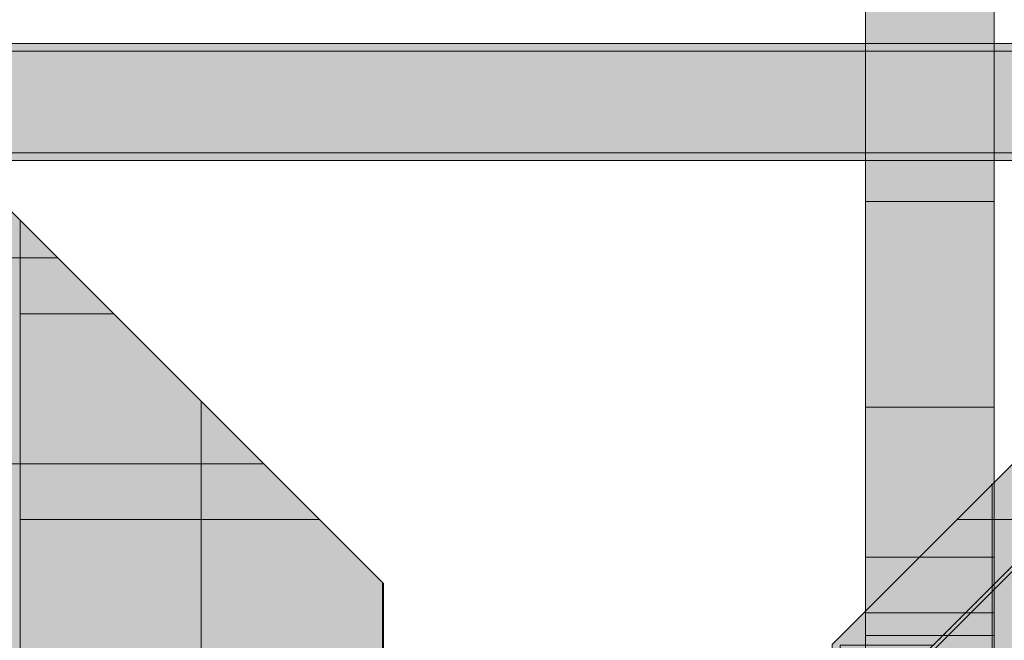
# Model space of a CAD drawing. Header units: millimetres. Extents: x -34902 to 4183, y -5139 to 9807.
# Tile 130 of 250: x -14609 to -12421, y 6490 to 7869. Entities that reach past the tile are written whole.
import ezdxf

# ---------------------------------------------------------------- set-up
doc = ezdxf.new("R2010")
doc.units = ezdxf.units.MM
doc.linetypes.add('DASHED', pattern=[1.524, 1.27, -0.254])
for name, color, linetype in [('FILL-C_9EB2DB', 7, 'Continuous'), ('FILL-EPS', 7, 'Continuous'), ('LINE-C_2E8C94', 7, 'Continuous'), ('LINE-C_337880', 7, 'Continuous'), ('LINE-STEEL', 7, 'Continuous'), ('LINE-STEEL-DASH', 7, 'DASHED')]:
    doc.layers.add(name, color=color, linetype=linetype)

msp = doc.modelspace()

# ---------------------------------------------------------------- hatches: boundary and pattern name
at = {"layer": 'FILL-C_9EB2DB', "true_color": 0x9eb2db}
h = msp.add_hatch(color=9, dxfattribs=at)
h.dxf.hatch_style = 1
h.paths.add_polyline_path([(-12840.7, 6216.5), (-12840.7, 6216.5), (-9478, 9579.2), (-6471.3, 6572.5), (-6476.8, 6567), (-9478, 9568.1), (-12835.2, 6211)])
h = msp.add_hatch(color=9, dxfattribs=at)
h.dxf.hatch_style = 1
h.paths.add_polyline_path([(-12840.7, 6216.5), (-12840.7, 6216.5), (-9478, 9579.2), (-6471.3, 6572.5), (-6476.8, 6567), (-9478, 9568.1), (-12835.2, 6211)])
h = msp.add_hatch(color=9, dxfattribs=at)
h.dxf.hatch_style = 1
h.paths.add_polyline_path([(-12835.2, 6211), (-9478, 9568.1), (-6476.8, 6567), (-6609.5, 6434.3), (-9478, 9302.8), (-12702.5, 6078.3)])
h = msp.add_hatch(color=9, dxfattribs=at)
h.dxf.hatch_style = 1
h.paths.add_polyline_path([(-12835.2, 6211), (-9478, 9568.1), (-6476.8, 6567), (-6609.5, 6434.3), (-9478, 9302.8), (-12702.5, 6078.3)])
h = msp.add_hatch(color=9, dxfattribs=at)
h.dxf.hatch_style = 1
h.paths.add_polyline_path([(-19077.1, 6148.8), (-19077.1, 6148.8), (-17409.8, 7816), (-12241, 7816), (-12241, 7816), (-12241, 7816), (-12241, 7798.7), (-17402.7, 7798.7), (-19064.8, 6136.5)])
h = msp.add_hatch(color=9, dxfattribs=at)
h.dxf.hatch_style = 1
h.paths.add_polyline_path([(-19077.1, 6148.8), (-19077.1, 6148.8), (-17409.8, 7816), (-12241, 7816), (-12241, 7798.7), (-17402.7, 7798.7), (-19064.8, 6136.5)])
h = msp.add_hatch(color=9, dxfattribs=at)
h.dxf.hatch_style = 1
h.paths.add_polyline_path([(-19064.8, 6136.5), (-17402.7, 7798.7), (-12241, 7798.7), (-12241, 7573), (-17309.2, 7573), (-18905.2, 5976.9)])
h = msp.add_hatch(color=9, dxfattribs=at)
h.dxf.hatch_style = 1
h.paths.add_polyline_path([(-19064.8, 6136.5), (-17402.7, 7798.7), (-12241, 7798.7), (-12241, 7573), (-17309.2, 7573), (-18905.2, 5976.9)])
h = msp.add_hatch(color=9, dxfattribs=at)
h.dxf.hatch_style = 1
h.paths.add_polyline_path([(-18905.2, 5976.9), (-18905.2, 5976.9), (-17309.2, 7573), (-12241, 7573), (-12241, 7555.7), (-17302, 7555.7), (-18893, 5964.7), (-18905.2, 5976.9)])
h = msp.add_hatch(color=9, dxfattribs=at)
h.dxf.hatch_style = 1
h.paths.add_polyline_path([(-18905.2, 5976.9), (-18905.2, 5976.9), (-17309.2, 7573), (-17309.3, 7573), (-17309.2, 7573), (-17309.2, 7573), (-12241, 7573), (-12241, 7555.7), (-17302, 7555.7), (-18893, 5964.7), (-18905.2, 5976.9)])
at = {"layer": 'FILL-EPS', "true_color": 0xccffff}
h = msp.add_hatch(color=7, dxfattribs=at)
h.dxf.hatch_style = 1
h.paths.add_polyline_path([(-12447.3, 6836), (-9478, 9805.3), (-6508.8, 6836.1), (-6508.8, 3557.6), (-7261, 3557.6), (-7261, 6275), (-8295, 6275), (-8295, 6350), (-8305.1, 6511.1), (-8335.3, 6669.4), (-8385.1, 6822.2), (-8453.6, 6967), (-8539.6, 7101.2), (-8641.6, 7222.6), (-8758, 7329), (-8886.8, 7418.7), (-9025.6, 7490.1), (-9172.2, 7541.9), (-9324, 7573.4), (-9478.5, 7584), (-9633, 7573.4), (-9784.8, 7541.9), (-9931.4, 7490.1), (-10070.2, 7418.7), (-10199, 7329), (-10315.4, 7222.6), (-10417.4, 7101.2), (-10503.4, 6967), (-10571.9, 6822.2), (-10621.7, 6669.4), (-10651.9, 6511.1), (-10662, 6350), (-10662, 6275), (-11696, 6275), (-11696, 3557.6), (-12447.3, 3557.6)])
h = msp.add_hatch(color=7, dxfattribs=at)
h.dxf.hatch_style = 1
h.paths.add_polyline_path([(-12447.3, 6836), (-9478, 9805.3), (-6508.8, 6836.1), (-6508.8, 3557.6), (-7261, 3557.6), (-7261, 6275), (-8295, 6275), (-8295, 6350), (-8305.1, 6511.1), (-8335.3, 6669.4), (-8385.1, 6822.2), (-8453.6, 6967), (-8539.6, 7101.2), (-8641.6, 7222.6), (-8758, 7329), (-8886.8, 7418.7), (-9025.6, 7490.1), (-9172.2, 7541.9), (-9324, 7573.4), (-9478.5, 7584), (-9633, 7573.4), (-9784.8, 7541.9), (-9931.4, 7490.1), (-10070.2, 7418.7), (-10199, 7329), (-10315.4, 7222.6), (-10417.4, 7101.2), (-10503.4, 6967), (-10571.9, 6822.2), (-10621.7, 6669.4), (-10651.9, 6511.1), (-10662, 6350), (-10662, 6275), (-11696, 6275), (-11696, 3557.6), (-12447.3, 3557.6)])
h = msp.add_hatch(color=7, dxfattribs=at)
h.dxf.hatch_style = 1
h.paths.add_polyline_path([(-12728.8, 9227), (-12443, 9227), (-12443, 3350), (-12728.8, 3350)])
at = {"layer": 'FILL-EPS', "true_color": 0xc0f0f0}
h = msp.add_hatch(color=254, dxfattribs=at)
h.dxf.hatch_style = 1
h.paths.add_polyline_path([(-12728.8, 9227), (-12443, 9227), (-12443, 6674.1), (-12728.8, 6674.1)])
at = {"layer": 'FILL-EPS', "true_color": 0xccffff}
h = msp.add_hatch(color=7, dxfattribs=at)
h.dxf.hatch_style = 1
h.paths.add_polyline_path([(-12728.8, 6500), (-12728.8, 8900.5), (-12443, 8900.5), (-12443, 6500)])
h = msp.add_hatch(color=7, dxfattribs=at)
h.dxf.hatch_style = 1
h.paths.add_polyline_path([(-12728.8, 8900.5), (-12443, 8900.5), (-12443, 6500), (-12728.8, 6500)])
h = msp.add_hatch(color=7, dxfattribs=at)
h.dxf.hatch_style = 1
h.paths.add_polyline_path([(-17978, 6617.3), (-15890, 8705.3), (-13800.5, 6615.8), (-13800.5, 6425), (-17978, 6425)])
h = msp.add_hatch(color=7, dxfattribs=at)
h.dxf.hatch_style = 1
h.paths.add_polyline_path([(-17978, 6425), (-17978, 6617.3), (-15890, 8705.3), (-13800.5, 6615.8), (-13800.5, 6425), (-17978, 6425)])
h = msp.add_hatch(color=7, dxfattribs=at)
h.dxf.hatch_style = 1
h.paths.add_polyline_path([(-12803.1, 6480.2), (-12447.5, 6835.8), (-12447.3, 6836), (-12447.3, 3557.6), (-12447.3, 3557.6), (-12447.3, 3557.6), (-12447.3, 3556), (-12447.3, 3556), (-12447.5, 3557.6), (-12803.1, 3557.6)])
h = msp.add_hatch(color=7, dxfattribs=at)
h.dxf.hatch_style = 1
h.paths.add_polyline_path([(-12803.1, 3557.6), (-12803.1, 6480.2), (-12447.3, 6836), (-12447.3, 3557.6)])
h = msp.add_hatch(color=7, dxfattribs=at)
h.dxf.hatch_style = 1
h.paths.add_polyline_path([(-12448.9, 6836.1), (-12448.9, 6836.1), (-12448.9, 6836.3), (-12448.8, 6836.4), (-12448.8, 6836.5), (-12447.3, 6836)])
h = msp.add_hatch(color=7, dxfattribs=at)
h.dxf.hatch_style = 1
h.paths.add_polyline_path([(-12448.9, 6836.1), (-12448.9, 6836.1), (-12448.9, 6836.2), (-12448.8, 6836.3), (-12448.8, 6836.3), (-12447.3, 6836)])
h = msp.add_hatch(color=7, dxfattribs=at)
h.dxf.hatch_style = 1
h.paths.add_polyline_path([(-12728.8, 3350), (-12728.8, 6674.1), (-12443, 6674.1), (-12443, 3350)])

# ---------------------------------------------------------------- linework, layer by layer
at = {"layer": 'LINE-C_2E8C94', "lineweight": 5}
msp.add_lwpolyline([(-12447.3, 3557.6), (-12447.3, 6836), (-9478, 9805.3), (-6508.8, 6836.1)], dxfattribs=at)
msp.add_lwpolyline([(-12447.3, 3557.6), (-12447.3, 6836), (-9478, 9805.3), (-6508.8, 6836.1)], dxfattribs=at)
for points in [[(-12728.8, 9227), (-12443, 9227), (-12443, 3350), (-12728.8, 3350)], [(-12728.8, 9227), (-12443, 9227), (-12443, 6674.1), (-12728.8, 6674.1)], [(-12728.8, 6500), (-12728.8, 8900.5), (-12443, 8900.5), (-12443, 6500)], [(-12728.8, 8900.5), (-12443, 8900.5), (-12443, 6500), (-12728.8, 6500)], [(-17978, 6617.3), (-17978, 6617.3), (-17978, 6617.3), (-17978, 6617.3), (-15890, 8705.3), (-13800.5, 6615.8), (-13800.5, 6615.8), (-13800.5, 6425), (-17978, 6425), (-17978, 6617.3)], [(-17978, 6425), (-17978, 6425), (-17978, 6617.3), (-17978, 6617.3), (-15890, 8705.3), (-13800.5, 6615.8), (-13800.5, 6615.8), (-13800.5, 6425), (-17978, 6425), (-17978, 6425)], [(-12803.1, 6480.2), (-12447.5, 6835.8), (-12447.5, 6835.8), (-12447.3, 6836), (-12447.3, 3557.6), (-12447.3, 3557.6), (-12447.3, 3557.6), (-12447.3, 3556), (-12447.3, 3556), (-12447.5, 3557.6), (-12803.1, 3557.6), (-12803.1, 6480.2)], [(-12803.1, 3557.6), (-12803.1, 3557.6), (-12803.1, 6480.2), (-12447.3, 6836), (-12447.3, 3557.6)], [(-12448.9, 6836.1), (-12448.9, 6836.1), (-12448.9, 6836.3), (-12448.8, 6836.4), (-12448.8, 6836.5), (-12447.3, 6836)], [(-12448.9, 6836.1), (-12448.9, 6836.1), (-12448.9, 6836.2), (-12448.8, 6836.3), (-12448.8, 6836.3), (-12447.3, 6836)], [(-12728.8, 3350), (-12728.8, 3350), (-12728.8, 6674.1), (-12443, 6674.1), (-12443, 6674.1), (-12443, 3350)]]:
    msp.add_lwpolyline(points, close=True, dxfattribs=at)
at = {"layer": 'LINE-C_337880', "lineweight": 5}
for p, q in [((-12727.8, 7464.8), (-12444, 7464.8)), ((-12727.8, 7464.8), (-12444, 7464.8)), ((-12727.8, 7464.8), (-12444, 7464.8)), ((-14608.5, 7339.4), (-14608.5, 7422.4)), ((-14608.5, 7339.4), (-14608.5, 7422.4)), ((-15133.2, 7339.4), (-14608.5, 7339.4)), ((-15133.2, 7339.4), (-14608.5, 7339.4)), ((-14608.5, 7215.2), (-14608.5, 7339.4)), ((-14608.5, 7339.4), (-14525.5, 7339.4)), ((-14608.5, 7215.2), (-14608.5, 7339.4)), ((-14608.5, 7339.4), (-14525.5, 7339.4)), ((-14608.5, 6882.2), (-14608.5, 7215.2)), ((-14608.5, 7215.2), (-14401.3, 7215.2)), ((-14608.5, 6882.2), (-14608.5, 7215.2)), ((-14608.5, 7215.2), (-14401.3, 7215.2)), ((-14205.7, 6882.2), (-14205.7, 7019.6)), ((-14205.7, 6882.2), (-14205.7, 7019.6)), ((-12727.8, 7007.6), (-12444, 7007.6)), ((-12727.8, 7007.6), (-12444, 7007.6)), ((-12727.8, 7007.6), (-12444, 7007.6)), ((-15133.2, 6882.2), (-14608.5, 6882.2)), ((-15133.2, 6882.2), (-14608.5, 6882.2)), ((-14608.5, 6758), (-14608.5, 6882.2)), ((-14608.5, 6882.2), (-14205.7, 6882.2)), ((-14608.5, 6758), (-14608.5, 6882.2)), ((-14608.5, 6882.2), (-14205.7, 6882.2)), ((-14205.7, 6758), (-14205.7, 6882.2)), ((-14205.7, 6882.2), (-14068.3, 6882.2)), ((-14205.7, 6758), (-14205.7, 6882.2)), ((-14205.7, 6882.2), (-14068.3, 6882.2)), ((-14608.5, 6426), (-14608.5, 6758)), ((-14608.5, 6758), (-14205.7, 6758)), ((-14608.5, 6426), (-14608.5, 6758)), ((-14608.5, 6758), (-14205.7, 6758)), ((-14205.7, 6426), (-14205.7, 6758)), ((-14205.7, 6758), (-13944.1, 6758)), ((-14205.7, 6426), (-14205.7, 6758)), ((-14205.7, 6758), (-13944.1, 6758)), ((-12523.9, 6758), (-12448.3, 6758)), ((-12523.9, 6758), (-12448.3, 6758)), ((-12446.3, 6758), (-11710.9, 6758)), ((-12446.3, 6758), (-11710.9, 6758)), ((-12447.5, 6550.4), (-12447.5, 6673.1)), ((-13802.9, 6426), (-13802.9, 6616.8)), ((-13802.9, 6426), (-13802.9, 6616.8)), ((-12727.8, 6550.4), (-12444, 6550.4)), ((-12727.8, 6550.4), (-12444, 6550.4)), ((-12727.8, 6550.4), (-12444, 6550.4)), ((-12727.8, 6550.4), (-12447.5, 6550.4)), ((-12447.5, 6300.8), (-12447.5, 6550.4))]:
    msp.add_line(p, q, dxfattribs=at)
at = {"layer": 'LINE-STEEL', "lineweight": 5}
for points in [[(-12840.7, 6216.5), (-12840.7, 6216.5), (-9478, 9579.2), (-6471.3, 6572.5), (-6476.8, 6567), (-9478, 9568.1), (-12835.2, 6211)], [(-12840.7, 6216.5), (-12840.7, 6216.5), (-9478, 9579.2), (-6471.3, 6572.5), (-6476.8, 6567), (-9478, 9568.1), (-12835.2, 6211)], [(-12835.2, 6211), (-12835.2, 6211), (-9478, 9568.1), (-6476.8, 6567), (-6609.5, 6434.3), (-9478, 9302.8), (-12702.5, 6078.3)], [(-12835.2, 6211), (-12835.2, 6211), (-9478, 9568.1), (-6476.8, 6567), (-6609.5, 6434.3), (-9478, 9302.8), (-12702.5, 6078.3)], [(-19077.1, 6148.8), (-19077.1, 6148.8), (-17409.8, 7816), (-17409.8, 7816), (-12241, 7816), (-12241, 7816), (-12241, 7816), (-12241, 7816), (-12241, 7798.7), (-17402.7, 7798.7), (-19064.8, 6136.5)], [(-19077.1, 6148.8), (-19077.1, 6148.8), (-17409.8, 7816), (-17409.8, 7816), (-12241, 7816), (-12241, 7798.7), (-17402.7, 7798.7), (-19064.8, 6136.5)], [(-19064.8, 6136.5), (-17402.7, 7798.7), (-17402.7, 7798.7), (-17402.7, 7798.7), (-17402.7, 7798.7), (-12241, 7798.7), (-12241, 7798.7), (-12241, 7573), (-17309.2, 7573), (-18905.2, 5976.9)], [(-19064.8, 6136.5), (-17402.7, 7798.7), (-17402.7, 7798.7), (-17402.7, 7798.7), (-12241, 7798.7), (-12241, 7573), (-17309.2, 7573), (-18905.2, 5976.9)], [(-18905.2, 5976.9), (-18905.2, 5976.9), (-17309.2, 7573), (-12241, 7573), (-12241, 7555.7), (-17302, 7555.7), (-18893, 5964.7), (-18905.2, 5976.9)], [(-18905.2, 5976.9), (-18905.2, 5976.9), (-17309.2, 7573), (-17309.3, 7573), (-17309.2, 7573), (-17309.2, 7573), (-12241, 7573), (-12241, 7555.7), (-17302, 7555.7), (-18893, 5964.7), (-18905.2, 5976.9)]]:
    msp.add_lwpolyline(points, close=True, dxfattribs=at)
at = {"layer": 'LINE-STEEL-DASH', "lineweight": 5}
for points in [[(-12386.5, 6085.4), (-12684.4, 6085.4), (-12697, 6072.8), (-12702.5, 6078.3), (-12709.6, 6085.4), (-12785.5, 6085.4), (-12785.5, 6121.9), (-12746.1, 6121.9), (-12835.2, 6211), (-12840.7, 6216.5), (-12840.7, 6216.5), (-12614.7, 6442.5), (-12785.5, 6442.5), (-12785.5, 6479), (-12578.2, 6479), (-9974.4, 9082.8)], [(-12291, 9025.7), (-15832, 9025.7), (-15850.6, 9007.1), (-15743.7, 9007.1), (-15743.7, 8992.9), (-15864.8, 8992.9), (-17041.7, 7816), (-12241, 7816)], [(-12241, 7555.7), (-17302, 7555.7), (-18893, 5964.7)]]:
    msp.add_lwpolyline(points, dxfattribs=at)

doc.saveas('drawing.dxf')
